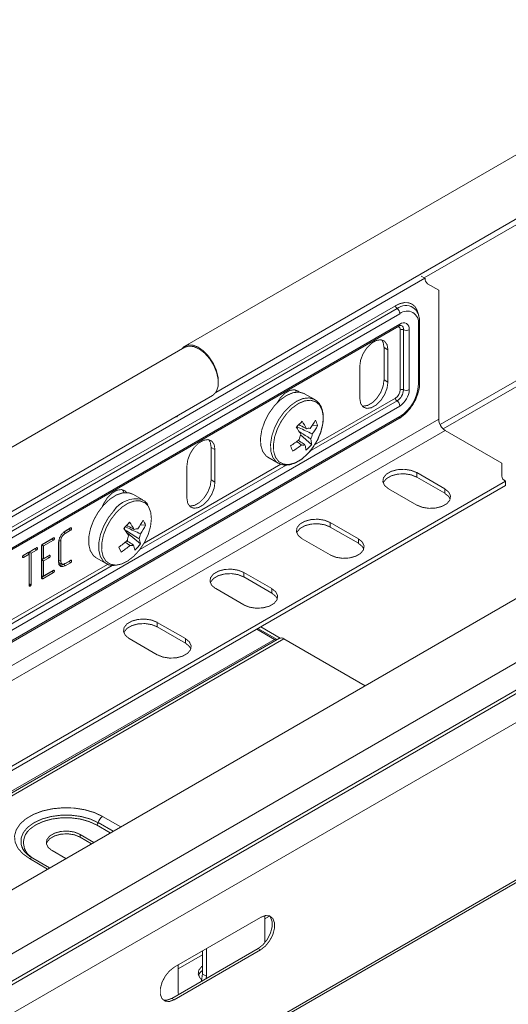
# Model space of a CAD drawing. Header units: millimetres. Extents: x 297 to 1585, y -1468 to 580.
# Tile 18 of 30: x 484 to 564, y 268 to 429. Entities that reach past the tile are written whole.
import ezdxf

# ---------------------------------------------------------------- set-up
doc = ezdxf.new("R2010")
doc.units = ezdxf.units.MM
doc.linetypes.add('K5LT32768', pattern=[0])
doc.linetypes.add('K5LT32769', pattern=[0])

msp = doc.modelspace()

# ---------------------------------------------------------------- linework, layer by layer
at = {"color": 7, "linetype": 'K5LT32768', "lineweight": 15}
for p, q in [((603.8, 429.45), (511.35, 376.07)), ((516.43, 368.5), (606.58, 420.55)), ((604.16, 391.72), (553.6, 362.54)), ((550.63, 387.18), (420.77, 312.21)), ((550.03, 387.53), (550.63, 387.18)), ((551.05, 386.26), (552.88, 385.21)), ((552.88, 364.12), (552.88, 385.21)), ((425.6, 313.28), (545.81, 382.68)), ((425.86, 312.81), (546.06, 382.2)), ((548.67, 382.38), (548.72, 382.35)), ((546.51, 381.37), (426.31, 311.98)), ((426.16, 309.94), (546.37, 379.33)), ((426.31, 310.26), (546.51, 379.65)), ((546.58, 368.92), (546.58, 378.72)), ((547.12, 368.93), (547.12, 378.73)), ((548.07, 378.76), (548.07, 368.96)), ((549.56, 369.82), (549.56, 379.62)), ((549.76, 370.1), (549.76, 379.9)), ((511.34, 375.87), (321.84, 266.47)), ((543.93, 375.84), (544.57, 375.47)), ((543.93, 370.53), (543.93, 375.84)), ((544.57, 370.16), (544.57, 375.47)), ((539.97, 372.82), (539.97, 367.51)), ((543.93, 370.53), (544.57, 370.16)), ((529.63, 368.55), (529.4, 368.92)), ((326.39, 258.59), (515.89, 367.99)), ((532.6, 367.33), (530.95, 368.28)), ((546.51, 366.27), (426.31, 296.87)), ((418.53, 286.56), (552.88, 364.12)), ((426.16, 294.83), (546.37, 364.23)), ((426.31, 295.15), (546.51, 364.55)), ((510.06, 364.62), (510.03, 364.43)), ((533.06, 363.06), (532.21, 363.12)), ((419.59, 284.72), (553.94, 362.28)), ((532.09, 359.99), (530.29, 361.54)), ((563.21, 356.93), (553.94, 362.28)), ((515.65, 359.51), (516.28, 359.14)), ((515.65, 354.2), (515.65, 359.51)), ((516.28, 353.84), (516.28, 359.14)), ((524.95, 357.88), (526.6, 356.93)), ((511.69, 356.49), (511.69, 351.18)), ((526.6, 356.93), (526.66, 356.9)), ((563.21, 356.93), (563.21, 354.82)), ((553.87, 352.72), (549.28, 355.38)), ((549.28, 354.64), (549.28, 355.38)), ((553.87, 351.99), (549.28, 354.64)), ((433.93, 279.03), (563.79, 354)), ((433.93, 278.3), (563.79, 353.27)), ((515.65, 354.2), (516.28, 353.84)), ((544.68, 352.72), (549.28, 350.07)), ((553.87, 351.99), (553.87, 352.72)), ((563.79, 353.27), (563.79, 354)), ((504.49, 350.9), (502.84, 351.84)), ((504.49, 350.9), (504.36, 350.96)), ((491.78, 345.81), (492.66, 346.32)), ((492.6, 346.29), (492.83, 346.23)), ((504.93, 346.77), (504.09, 346.82)), ((539.73, 344.56), (535.14, 347.21)), ((535.14, 346.48), (535.14, 347.21)), ((539.73, 343.83), (535.14, 346.48)), ((488.1, 343.69), (489.85, 344.7)), ((489.79, 344.67), (490.02, 344.61)), ((492.44, 346.16), (491.55, 345.64)), ((491.55, 345.64), (491.76, 345.42)), ((492.65, 345.94), (491.76, 345.42)), ((504.1, 343.71), (501.89, 345.51)), ((484.97, 341.89), (487.08, 343.1)), ((487.02, 343.07), (487.26, 343.01)), ((487.92, 338.11), (487.92, 343.39)), ((487.96, 343.57), (488.25, 343.4)), ((487.96, 343.54), (487.96, 341.3)), ((489.63, 344.54), (487.98, 343.58)), ((489.85, 344.32), (488.25, 343.4)), ((488.25, 343.4), (488.25, 341.32)), ((490.71, 340.74), (490.71, 343.98)), ((490.75, 344.26), (490.75, 340.99)), ((491.04, 344.19), (491.04, 340.92)), ((500.95, 342.38), (500.54, 343.19)), ((530.54, 344.56), (535.14, 341.91)), ((539.73, 343.83), (539.73, 344.56)), ((484.81, 341.54), (484.84, 341.48)), ((485.74, 342.29), (484.87, 341.79)), ((485.86, 342.02), (484.98, 341.5)), ((485.74, 342.29), (485.86, 342.02)), ((485.86, 336.91), (485.86, 342.02)), ((486.87, 342.94), (485.9, 342.38)), ((485.9, 342.38), (485.9, 337.17)), ((485.9, 342.38), (486.19, 342.21)), ((487.08, 342.72), (486.19, 342.21)), ((486.19, 342.21), (486.19, 337.1)), ((486.87, 342.94), (487.08, 342.72)), ((488.93, 341.67), (487.96, 341.11)), ((488.25, 341.32), (489.14, 341.84)), ((489.14, 341.45), (488.25, 340.94)), ((489.08, 341.8), (489.32, 341.75)), ((496.84, 341.45), (498.49, 340.5)), ((487.96, 341.3), (488.25, 341.32)), ((487.96, 341.11), (487.96, 338.46)), ((487.96, 341.11), (488.25, 340.94)), ((488.25, 340.94), (488.25, 338.49)), ((492.44, 340.86), (491.74, 340.46)), ((491.76, 340.51), (492.65, 341.03)), ((492.66, 340.64), (491.78, 340.14)), ((492.6, 340.99), (492.83, 340.94)), ((498.49, 340.5), (498.55, 340.47)), ((574.03, 339.68), (384.52, 230.29)), ((489.63, 339.24), (487.92, 338.25)), ((487.92, 338.2), (488.1, 338.01)), ((487.96, 338.46), (488.25, 338.49)), ((489.85, 339.02), (488.1, 338.01)), ((488.25, 338.49), (489.85, 339.41)), ((489.79, 339.37), (490.02, 339.32)), ((525.59, 336.4), (520.99, 339.05)), ((520.99, 338.31), (520.99, 339.05)), ((525.59, 335.66), (520.99, 338.31)), ((485.87, 337.07), (485.86, 337.06)), ((485.86, 336.98), (486.03, 336.8)), ((485.87, 337.07), (486.15, 336.92)), ((485.87, 336.84), (485.91, 336.78)), ((485.9, 337.17), (486.19, 337.1)), ((516.4, 336.4), (520.99, 333.74)), ((525.59, 335.66), (525.59, 336.4)), ((389.27, 222.54), (578.78, 331.94)), ((511.45, 328.23), (506.85, 330.89)), ((506.85, 330.15), (506.85, 330.89)), ((511.45, 327.5), (506.85, 330.15)), ((523.79, 330.17), (526.97, 328.33)), ((523.12, 329.78), (526.01, 328.11)), ((523.29, 329.89), (526.45, 328.06)), ((336.5, 218.72), (526.01, 328.11)), ((337.32, 218.88), (526.82, 328.28)), ((338.04, 218.81), (527.55, 328.21)), ((502.25, 328.23), (506.85, 325.58)), ((511.45, 327.5), (511.45, 328.23)), ((527.55, 328.21), (540.85, 320.53)), ((390.81, 213.65), (580.31, 323.05)), ((390.56, 187.35), (580.07, 296.75)), ((390.81, 187.9), (580.31, 297.29)), ((496.48, 294.91), (494.22, 296.21)), ((494.22, 295.76), (494.22, 296.21)), ((496.09, 294.69), (494.22, 295.76)), ((489.63, 293.56), (491.88, 292.26)), ((489.23, 290.73), (486.5, 292.31)), ((523.75, 282.64), (509.6, 274.48)), ((524.42, 278.52), (524.42, 282.91)), ((525.22, 282.84), (524.42, 282.38)), ((523.36, 277.56), (509.22, 269.4)), ((509.6, 269.17), (523.75, 277.34)), ((514.23, 277.15), (514.23, 273.38)), ((514.87, 277.52), (514.87, 273.01)), ((523.36, 277.56), (523.75, 277.34)), ((514.23, 276.5), (510.27, 274.22)), ((510.27, 270.36), (510.27, 274.87)), ((514.87, 273.01), (514.23, 273.38)), ((514.87, 273.01), (514.85, 272.65)), ((509.22, 269.4), (509.6, 269.17)), ((510.29, 270.02), (510.27, 270.36))]:
    msp.add_line(p, q, dxfattribs=at)
at = {"color": 8, "linetype": 'K5LT32769', "lineweight": 15, "true_color": 0x808080}
for p, q in [((550.52, 387.24), (603.13, 417.61)), ((553.11, 363.23), (603.13, 392.1)), ((532.58, 359.93), (545.81, 367.57)), ((531.79, 358.86), (546.06, 367.1)), ((503.99, 342.81), (527.92, 356.62)), ((504.67, 343.82), (527.06, 356.75)), ((425.6, 298.18), (498.69, 340.37)), ((425.86, 297.7), (499.47, 340.2)), ((389.4, 218.13), (578.9, 327.53)), ((389.64, 217.7), (579.15, 327.1)), ((497.17, 298.13), (499.6, 296.72)), ((497.9, 299.15), (500.86, 297.44)), ((499.15, 296.46), (496.9, 297.76)), ((488.91, 290.55), (485.95, 292.26))]:
    msp.add_line(p, q, dxfattribs=at)
at = {"color": 8, "linetype": 'K5LT32769', "true_color": 0x808080, "const_width": 0.15}
for points in [[(545.81, 382.68), (546.55, 383.02), (547.27, 383.18), (547.93, 383.16), (548.51, 382.94), (548.98, 382.55), (549.33, 381.99), (549.55, 381.29), (549.59, 381.06)], [(532.55, 367.35), (532.53, 367.36), (531.68, 367.6), (530.7, 367.5), (529.64, 367.05), (528.59, 366.3), (527.59, 365.29), (526.73, 364.08), (526.04, 362.74), (525.58, 361.37), (525.37, 360.05), (525.42, 358.85), (525.74, 357.86), (526.3, 357.14), (526.6, 356.93)], [(505.33, 349.92), (504.81, 350.44), (504.03, 350.75), (503.11, 350.74), (502.1, 350.39), (501.08, 349.74), (500.11, 348.83)], [(499.73, 349.14), (498.82, 347.97), (498.09, 346.66), (497.56, 345.29), (497.29, 343.94), (497.27, 342.71), (497.53, 341.66), (498.03, 340.87), (498.49, 340.5)], [(500.11, 348.83), (499.24, 347.7), (498.53, 346.44), (498.02, 345.12), (497.76, 343.83), (497.75, 342.64), (497.99, 341.63), (498.47, 340.87), (499.16, 340.4), (500.02, 340.25), (500.2, 340.26)], [(484.73, 294.09), (484.56, 294.63), (484.56, 295.58), (484.93, 296.52), (485.65, 297.38), (486.69, 298.13), (487.99, 298.73), (489.48, 299.14), (491.1, 299.35), (492.76, 299.35), (494.37, 299.14), (495.87, 298.73), (497.17, 298.13)]]:
    msp.add_lwpolyline(points, dxfattribs=at)
at = {"color": 7, "linetype": 'K5LT32768', "const_width": 0.15}
for points in [[(544.57, 375.47), (544.43, 376.3), (544.03, 376.87), (543.42, 377.11), (542.67, 376.99), (541.87, 376.53), (541.12, 375.78), (540.51, 374.83), (540.11, 373.81), (539.97, 372.82)], [(543.93, 375.84), (543.79, 376.67), (543.55, 377.09)], [(516.83, 370.1), (516.78, 371), (516.49, 372.15), (515.98, 373.3), (515.28, 374.36), (514.45, 375.24), (513.56, 375.88), (512.67, 376.23), (511.86, 376.26), (511.18, 375.96), (510.81, 375.56)], [(515.89, 367.99), (516, 368.06), (516.51, 368.64), (516.79, 369.48), (516.81, 370.53), (516.57, 371.69), (516.1, 372.87), (515.42, 373.97), (514.59, 374.91), (513.69, 375.6), (512.78, 376), (511.94, 376.07), (511.34, 375.87)], [(540.36, 366.26), (540.49, 366.24), (541.24, 366.36), (542.03, 366.82), (542.78, 367.57), (543.4, 368.51), (543.79, 369.54), (543.93, 370.53)], [(530.05, 368.55), (529.89, 368.7), (529.28, 368.94), (528.53, 368.82), (527.73, 368.36), (526.98, 367.61), (526.41, 366.75)], [(539.97, 367.51), (540.11, 366.68), (540.51, 366.11), (541.12, 365.88), (541.87, 365.99), (542.67, 366.45), (543.42, 367.2), (544.03, 368.15), (544.43, 369.18), (544.57, 370.16)], [(530.95, 368.28), (530.89, 368.31), (530.04, 368.55), (529.05, 368.45), (528, 368), (526.94, 367.25), (525.95, 366.24), (525.08, 365.03), (524.4, 363.69), (523.93, 362.32), (523.72, 360.99), (523.78, 359.8), (524.1, 358.81), (524.66, 358.09), (524.95, 357.88)], [(531.37, 358.4), (532.27, 359.47), (533.03, 360.71), (533.58, 362.02), (533.91, 363.33), (533.99, 364.55), (533.8, 365.61), (533.38, 366.44), (532.73, 366.98), (531.91, 367.21), (530.97, 367.11), (529.95, 366.69), (528.94, 365.96), (527.98, 364.99), (527.15, 363.82), (526.49, 362.54), (526.04, 361.22), (525.84, 359.94), (525.89, 358.8), (526.2, 357.85), (526.74, 357.15), (527.48, 356.76), (528.37, 356.7), (529.36, 356.96), (530.38, 357.54), (531.37, 358.4)], [(510.11, 364.65), (510.06, 364.44), (510.06, 364.41)], [(529.62, 362.79), (529.63, 362.84), (529.64, 362.89)], [(516.28, 359.14), (516.15, 359.97), (515.75, 360.54), (515.14, 360.78), (514.39, 360.66), (513.59, 360.2), (512.84, 359.45), (512.23, 358.51), (511.83, 357.48), (511.69, 356.49)], [(515.65, 359.51), (515.51, 360.34), (515.26, 360.76)], [(549.28, 355.38), (548.35, 355.75), (547.26, 355.92), (546.14, 355.86), (545.12, 355.59), (544.32, 355.13), (543.84, 354.54), (543.74, 353.89), (544.03, 353.26), (544.68, 352.72)], [(512.08, 349.93), (512.2, 349.91), (512.95, 350.03), (513.75, 350.49), (514.5, 351.24), (515.11, 352.19), (515.51, 353.21), (515.65, 354.2)], [(549.28, 354.64), (548.35, 355.02), (547.26, 355.19), (546.14, 355.13), (545.12, 354.85), (544.32, 354.39), (543.84, 353.8), (543.79, 353.68)], [(501.84, 352.12), (501.61, 352.37), (500.99, 352.61), (500.24, 352.5), (499.45, 352.03), (498.7, 351.29), (498.08, 350.34), (497.85, 349.82)], [(501.39, 352.1), (501.37, 352.17), (501.12, 352.6)], [(511.69, 351.18), (511.83, 350.35), (512.23, 349.79), (512.84, 349.55), (513.59, 349.66), (514.39, 350.13), (515.14, 350.87), (515.75, 351.82), (516.15, 352.85), (516.28, 353.84)], [(549.28, 350.07), (550.2, 349.7), (551.29, 349.53), (552.42, 349.59), (553.44, 349.86), (554.24, 350.32), (554.71, 350.91), (554.81, 351.56), (554.52, 352.19), (553.87, 352.72)], [(502.84, 351.84), (502.16, 352.09), (501.2, 352.07), (500.16, 351.72), (499.1, 351.04), (498.08, 350.09)], [(554.76, 351.03), (554.52, 351.46), (553.87, 351.99)], [(498.08, 350.09), (497.18, 348.92), (496.44, 347.61), (495.92, 346.24), (495.64, 344.89), (495.63, 343.66), (495.88, 342.61), (496.38, 341.82), (496.84, 341.45)], [(500.2, 340.26), (500.99, 340.43), (502.01, 340.93), (503.02, 341.72), (503.95, 342.75), (504.74, 343.95), (505.35, 345.25), (505.74, 346.57), (505.88, 347.82), (505.76, 348.93), (505.4, 349.82), (505.33, 349.92)], [(535.14, 347.21), (534.21, 347.59), (533.12, 347.76), (532, 347.7), (530.97, 347.42), (530.17, 346.96), (529.7, 346.37), (529.6, 345.72), (529.89, 345.09), (530.54, 344.56)], [(492.44, 346.16), (492.55, 346.04), (492.65, 345.94)], [(535.14, 346.48), (534.21, 346.85), (533.12, 347.02), (532, 346.96), (530.97, 346.69), (530.17, 346.23), (529.7, 345.64), (529.65, 345.52)], [(489.63, 344.54), (489.74, 344.43), (489.85, 344.32)], [(535.14, 341.91), (536.06, 341.53), (537.15, 341.36), (538.27, 341.42), (539.3, 341.7), (540.1, 342.16), (540.57, 342.75), (540.67, 343.4), (540.38, 344.03), (539.73, 344.56)], [(490.75, 344.26), (490.84, 344.24), (490.93, 344.22), (491.04, 344.19)], [(500.95, 342.38), (500.9, 342.47), (500.85, 342.57), (500.8, 342.67), (500.75, 342.77), (500.7, 342.87), (500.65, 342.97), (500.59, 343.08), (500.53, 343.19)], [(540.62, 342.87), (540.38, 343.29), (539.73, 343.83)], [(484.82, 341.67), (484.87, 341.62), (484.98, 341.5)], [(488.93, 341.67), (489.03, 341.56), (489.14, 341.45)], [(490.75, 340.99), (490.84, 340.96), (490.93, 340.94), (491.04, 340.92)], [(491.09, 340.44), (491.22, 340.43), (491.35, 340.42)], [(491.57, 340.36), (491.63, 340.29), (491.69, 340.22), (491.78, 340.14)], [(492.44, 340.86), (492.55, 340.75), (492.66, 340.64)], [(489.63, 339.24), (489.76, 339.12), (489.85, 339.02)], [(520.99, 339.05), (520.07, 339.42), (518.98, 339.59), (517.85, 339.54), (516.83, 339.26), (516.03, 338.8), (515.56, 338.21), (515.46, 337.56), (515.75, 336.93), (516.4, 336.4)], [(520.99, 338.31), (520.07, 338.69), (518.98, 338.86), (517.85, 338.8), (516.83, 338.53), (516.03, 338.06), (515.56, 337.47), (515.51, 337.36)], [(520.99, 333.74), (521.92, 333.37), (523.01, 333.2), (524.13, 333.26), (525.16, 333.53), (525.95, 333.99), (526.43, 334.58), (526.53, 335.23), (526.24, 335.86), (525.59, 336.4)], [(526.48, 334.7), (526.24, 335.13), (525.59, 335.66)], [(506.85, 330.89), (505.93, 331.26), (504.84, 331.43), (503.71, 331.37), (502.69, 331.1), (501.89, 330.64), (501.41, 330.04), (501.32, 329.4), (501.61, 328.77), (502.25, 328.23)], [(506.85, 330.15), (505.93, 330.52), (504.84, 330.69), (503.71, 330.64), (502.69, 330.36), (501.89, 329.9), (501.41, 329.31), (501.37, 329.19)], [(506.85, 325.58), (507.78, 325.21), (508.87, 325.04), (509.99, 325.09), (511.01, 325.37), (511.81, 325.83), (512.29, 326.42), (512.39, 327.07), (512.09, 327.7), (511.45, 328.23)], [(512.34, 326.54), (512.09, 326.96), (511.45, 327.5)], [(485.95, 292.26), (484.84, 293.05), (484.04, 293.96), (483.59, 294.94), (483.49, 295.96), (483.77, 296.96), (484.4, 297.92), (485.36, 298.77), (486.61, 299.49), (488.09, 300.05), (489.74, 300.41), (491.48, 300.57), (493.25, 300.52), (494.95, 300.25), (496.53, 299.79), (497.9, 299.15)], [(496.9, 297.76), (495.67, 298.32), (494.25, 298.72), (492.71, 298.92), (491.14, 298.92), (489.6, 298.72), (488.19, 298.32), (486.95, 297.76), (485.97, 297.05), (485.6, 296.66)], [(494.22, 296.21), (493.3, 296.59), (492.21, 296.76), (491.09, 296.7), (490.06, 296.42), (489.26, 295.96), (488.79, 295.37), (488.69, 294.72), (488.98, 294.09), (489.63, 293.56)], [(494.22, 295.76), (493.3, 296.14), (492.21, 296.31), (491.09, 296.25), (490.06, 295.97), (489.26, 295.51), (488.79, 294.92), (488.7, 294.66)], [(525.17, 282.9), (525.35, 282.69), (525.62, 281.98), (525.62, 281.06), (525.35, 280.04), (524.83, 279.03), (524.14, 278.17), (523.36, 277.56)], [(523.75, 277.34), (524.53, 277.95), (525.22, 278.81), (525.74, 279.81), (526.01, 280.84), (526.01, 281.76), (525.74, 282.47), (525.22, 282.88), (524.53, 282.94), (523.75, 282.64)], [(509.6, 274.48), (508.82, 273.87), (508.13, 273.01), (507.61, 272), (507.34, 270.98), (507.34, 270.06), (507.61, 269.35), (508.13, 268.94), (508.82, 268.88), (509.6, 269.17)], [(514.23, 274.69), (514.11, 274.6), (513.63, 274.01), (513.54, 273.36), (513.83, 272.73), (514.11, 272.44)], [(514.23, 273.38), (514.1, 272.39), (514.03, 272.18)], [(509.22, 269.4), (508.43, 269.1), (507.8, 269.14)]]:
    msp.add_lwpolyline(points, dxfattribs=at)
at = {"color": 7, "linetype": 'K5LT32768', "lineweight": 15}
for centre, radius, start, end in [((551.64, 387.08), 1.01, 174.3805, 234.3005), ((546.43, 382.71), 0.622, 182.8073, 234.1798), ((545.43, 381.32), 1.09, 2.8075, 54.1795), ((547.7, 379.92), 1.88, 350.7863, 129.203), ((547.12, 378.91), 0.959, 350.786, 129.2034), ((546.87, 378.16), 0.622, 65.824, 117.1879), ((547.57, 379.72), 1.09, 245.8239, 297.1887), ((544.9, 368.99), 1.69, 302.6062, 357.3937), ((544.82, 369.04), 2.3, 302.6054, 357.3946), ((542.95, 370.12), 6.62, 302.6056, 357.3943), ((544.7, 369.11), 3.37, 302.6054, 357.3945), ((546.87, 368.36), 0.622, 65.824, 117.1879), ((547.57, 369.92), 1.09, 245.8239, 297.1887), ((546.43, 367.6), 0.622, 182.8075, 234.1795), ((545.43, 366.21), 1.09, 2.8074, 54.1796), ((524.34, 368.41), 9.48, 322.1363, 331.849), ((528.03, 361.5), 5.27, 17.2255, 27.521), ((555.18, 364.22), 2.31, 182.6055, 237.3945), ((515.62, 377.46), 20.23, 313.6924, 317.4871), ((516.66, 354.44), 15.41, 27.6672, 33.0298), ((517.6, 355.39), 15.41, 27.6671, 33.0299), ((531.58, 361.91), 0.724, 70.2579, 116.9975), ((524.7, 367.53), 9.48, 322.136, 331.8498), ((522.09, 370.55), 12.61, 301.2178, 309.2493), ((532.3, 360.52), 2.26, 151.6574, 173.3486), ((529.95, 361.97), 2.26, 331.6574, 353.3486), ((527.95, 359.73), 4.15, 3.5228, 16.4043), ((460.5, 331.21), 73.87, 22.0065, 22.7401), ((522.45, 369.67), 12.61, 301.2177, 309.2493), ((530.67, 360.59), 0.724, 250.2579, 296.9978), ((527.02, 358.77), 4.15, 3.5219, 16.4053), ((525.23, 365.77), 8.98, 311.3104, 319.8692), ((564.21, 354.92), 1.01, 185.6964, 245.6244), ((486.73, 360.42), 20.37, 315.9312, 319.7598), ((487.75, 336.09), 16.99, 31.9545, 36.7344), ((499.69, 346.8), 1.87, 339.5355, 348.2086), ((488.67, 337.1), 16.99, 31.9545, 36.7344), ((495.6, 351.97), 9.93, 324.3332, 333.8277), ((496.01, 351.15), 9.93, 324.3329, 333.828), ((500.15, 344.84), 5.15, 22.0393, 32.2242), ((504.09, 344.12), 2.15, 153.5637, 175.9763), ((503.48, 345.4), 0.796, 76.4275, 120.2464), ((501.94, 345.51), 2.15, 333.5656, 355.9744), ((493.6, 353.7), 12.59, 303.424, 311.5285), ((494.01, 352.89), 12.59, 303.424, 311.5285), ((502.55, 344.23), 0.796, 256.4254, 300.2476), ((499.25, 342.08), 3.98, 9.0825, 21.6777), ((496.81, 349.4), 9.24, 313.6235, 322.0675), ((500.17, 343.09), 3.98, 9.0809, 21.6778), ((526.27, 328.48), 0.453, 234.3819, 294.314), ((527.12, 327.61), 0.729, 54.3818, 114.314), ((496.56, 298.28), 0.626, 302.9013, 345.7842), ((498.83, 297.71), 1.72, 122.9001, 165.7849), ((515.2, 272.52), 1.73, 123.7905, 158.4728)]:
    msp.add_arc(centre, radius, start, end, dxfattribs=at)
at = {"color": 8, "linetype": 'K5LT32769', "lineweight": 15, "true_color": 0x808080}
for centre, radius, start, end in [((547.5, 380.33), 2.36, 60.3433, 127.6126), ((546.09, 378.79), 0.495, 351.3796, 71.9477), ((546.18, 379.61), 0.339, 304.4276, 6.8845), ((546.43, 378.83), 0.7, 352.1729, 61.9533), ((549.42, 379.93), 0.339, 293.1061, 355.5896), ((549.42, 370.13), 0.339, 293.112, 355.5682), ((546.18, 364.51), 0.339, 304.4262, 6.886), ((503.35, 346.73), 4.35, 76.6408, 146.3923), ((487.79, 294.87), 2.83, 140.5762, 236.6657), ((486.28, 291.82), 0.542, 64.9761, 126.3341)]:
    msp.add_arc(centre, radius, start, end, dxfattribs=at)
at = {"color": 7, "linetype": 'K5LT32768', "lineweight": 15}
for points, knots in [([(549.76, 379.9), (549.76, 380.09), (549.74, 380.65), (549.5, 381.42), (549.13, 382.05), (548.8, 382.25), (548.7, 382.31)], [0, 0, 0, 0, 0.191439, 0.554405, 0.864745, 1, 1, 1, 1]), ([(546.37, 379.33), (546.43, 379.36), (546.59, 379.44), (546.74, 379.45), (546.75, 379.45), (546.75, 379.44)], [0, 0, 0, 0, 0.270406, 0.669791, 1, 1, 1, 1]), ([(546.37, 364.23), (546.53, 364.33), (547.01, 364.63), (547.75, 365.31), (548.53, 366.29), (549.15, 367.4), (549.58, 368.56), (549.75, 369.48), (549.76, 369.97), (549.76, 370.1)], [0, 0, 0, 0, 0.090959, 0.260696, 0.429942, 0.59888, 0.768322, 0.939038, 1, 1, 1, 1]), ([(531.37, 358.39), (531.53, 358.56), (531.98, 359.05), (532.66, 360), (533.31, 361.22), (533.76, 362.49), (534.01, 363.75), (534.01, 364.94), (533.77, 365.98), (533.29, 366.84), (532.78, 367.19), (532.54, 367.35)], [0, 0, 0, 0, 0.061985, 0.179299, 0.296676, 0.414261, 0.532346, 0.651298, 0.771186, 0.890003, 1, 1, 1, 1]), ([(529.64, 362.89), (529.69, 362.87), (530.45, 362.52), (531.29, 362.13), (532.09, 361.76), (532.19, 361.71)], [0, 0, 0, 0, 0.058209, 0.887229, 1, 1, 1, 1]), ([(529.97, 363.22), (530.31, 363.04), (530.74, 362.82), (531.17, 362.6), (531.25, 362.55)], [0, 0, 0, 0, 0.79909, 1, 1, 1, 1]), ([(531.93, 360.9), (531.84, 360.96), (531.2, 361.36), (530.56, 361.77), (530.01, 362.11)], [0, 0, 0, 0, 0.143084, 1, 1, 1, 1]), ([(530.42, 359.91), (530.34, 359.97), (530.07, 360.16), (529.81, 360.34), (529.62, 360.47)], [0, 0, 0, 0, 0.308883, 1, 1, 1, 1]), ([(529.92, 360.62), (530.19, 360.46), (530.55, 360.23), (530.9, 360), (531, 359.95)], [0, 0, 0, 0, 0.745091, 1, 1, 1, 1]), ([(526.7, 356.92), (526.78, 356.87), (527.1, 356.65), (527.81, 356.57), (528.74, 356.68), (529.73, 357.09), (530.62, 357.68), (531.15, 358.18), (531.37, 358.39)], [0, 0, 0, 0, 0.065374, 0.256682, 0.449363, 0.64961, 0.855492, 1, 1, 1, 1]), ([(505.31, 350.1), (505.15, 350.32), (504.89, 350.69), (504.48, 350.87), (504.32, 350.94)], [0, 0, 0, 0, 0.592358, 1, 1, 1, 1]), ([(492.52, 346.24), (492.51, 346.24), (492.51, 346.22), (492.5, 346.21), (492.49, 346.19), (492.47, 346.17), (492.45, 346.16), (492.44, 346.16)], [0, 0, 0, 0, 0.139279, 0.306052, 0.443659, 0.581055, 1, 1, 1, 1]), ([(492.83, 346.23), (492.83, 346.2), (492.82, 346.15), (492.79, 346.08), (492.76, 346.04), (492.74, 346.01), (492.71, 345.97), (492.68, 345.95), (492.65, 345.94)], [0, 0, 0, 0, 0.253766, 0.469482, 0.575827, 0.671061, 0.766194, 1, 1, 1, 1]), ([(492.66, 346.32), (492.68, 346.33), (492.72, 346.35), (492.77, 346.34), (492.8, 346.32), (492.83, 346.28), (492.83, 346.25), (492.83, 346.23)], [0, 0, 0, 0, 0.268497, 0.417653, 0.717255, 0.78559, 1, 1, 1, 1]), ([(501.54, 346.53), (501.59, 346.51), (502.35, 346.17), (503.19, 345.77), (503.99, 345.41), (504.08, 345.36)], [0, 0, 0, 0, 0.058209, 0.887229, 1, 1, 1, 1]), ([(501.77, 346.78), (502.12, 346.6), (502.56, 346.37), (502.99, 346.13), (503.08, 346.09)], [0, 0, 0, 0, 0.80317, 1, 1, 1, 1]), ([(489.71, 344.62), (489.71, 344.61), (489.7, 344.6), (489.69, 344.58), (489.67, 344.56), (489.65, 344.55), (489.64, 344.54), (489.63, 344.54)], [0, 0, 0, 0, 0.146026, 0.421774, 0.55837, 0.889363, 1, 1, 1, 1]), ([(489.85, 344.7), (489.88, 344.71), (489.92, 344.73), (489.97, 344.71), (490, 344.69), (490.02, 344.66), (490.02, 344.63), (490.02, 344.61)], [0, 0, 0, 0, 0.316658, 0.474353, 0.696103, 0.787245, 1, 1, 1, 1]), ([(490.02, 344.61), (490.02, 344.58), (490.02, 344.54), (489.99, 344.47), (489.96, 344.41), (489.92, 344.37), (489.89, 344.34), (489.87, 344.33), (489.85, 344.32)], [0, 0, 0, 0, 0.2491, 0.373811, 0.625304, 0.733699, 0.787709, 1, 1, 1, 1]), ([(490.71, 343.98), (490.73, 344.15), (490.75, 344.47), (490.98, 344.97), (491.27, 345.41), (491.56, 345.68), (491.73, 345.78), (491.78, 345.81)], [0, 0, 0, 0, 0.244686, 0.471258, 0.695036, 0.9151, 1, 1, 1, 1]), ([(491.76, 345.42), (491.67, 345.36), (491.48, 345.23), (491.25, 344.91), (491.1, 344.59), (491.05, 344.34), (491.05, 344.22), (491.04, 344.19)], [0, 0, 0, 0, 0.247885, 0.496969, 0.717892, 0.926678, 1, 1, 1, 1]), ([(503.87, 344.56), (503.77, 344.61), (503.01, 345.09), (502.19, 345.6), (501.47, 346.05), (501.42, 346.08)], [0, 0, 0, 0, 0.112771, 0.941791, 1, 1, 1, 1]), ([(486.94, 343.02), (486.94, 343.02), (486.94, 343.01), (486.93, 342.99), (486.91, 342.98), (486.9, 342.96), (486.89, 342.95), (486.87, 342.94), (486.87, 342.94)], [0, 0, 0, 0, 0.03673, 0.330192, 0.476792, 0.549643, 0.81967, 1, 1, 1, 1]), ([(487.08, 343.1), (487.11, 343.11), (487.15, 343.13), (487.2, 343.11), (487.23, 343.1), (487.25, 343.06), (487.25, 343.03), (487.26, 343.01)], [0, 0, 0, 0, 0.316658, 0.474353, 0.696103, 0.787245, 1, 1, 1, 1]), ([(487.26, 343.01), (487.25, 342.99), (487.25, 342.95), (487.23, 342.89), (487.21, 342.86), (487.19, 342.81), (487.16, 342.78), (487.13, 342.75), (487.1, 342.73), (487.08, 342.72), (487.08, 342.72)], [0, 0, 0, 0, 0.246231, 0.352906, 0.459372, 0.563174, 0.736309, 0.782139, 0.966851, 1, 1, 1, 1]), ([(487.92, 343.39), (487.92, 343.42), (487.93, 343.46), (487.95, 343.54), (487.98, 343.59), (488.03, 343.65), (488.07, 343.67), (488.1, 343.69)], [0, 0, 0, 0, 0.273739, 0.428285, 0.584082, 0.758734, 1, 1, 1, 1]), ([(502.36, 343.46), (502.28, 343.52), (502.03, 343.7), (501.77, 343.88), (501.6, 344.01)], [0, 0, 0, 0, 0.322021, 1, 1, 1, 1]), ([(501.83, 344.25), (502.11, 344.07), (502.48, 343.84), (502.86, 343.6), (502.95, 343.55)], [0, 0, 0, 0, 0.75521, 1, 1, 1, 1]), ([(484.8, 341.59), (484.81, 341.63), (484.82, 341.69), (484.85, 341.76), (484.88, 341.81), (484.92, 341.85), (484.95, 341.87), (484.97, 341.89)], [0, 0, 0, 0, 0.319232, 0.554262, 0.598765, 0.77233, 1, 1, 1, 1]), ([(484.84, 341.48), (484.84, 341.49), (484.82, 341.51), (484.8, 341.54), (484.8, 341.58), (484.8, 341.59)], [0, 0, 0, 0, 0.317529, 0.638414, 1, 1, 1, 1]), ([(484.98, 341.5), (484.96, 341.49), (484.92, 341.47), (484.88, 341.47), (484.85, 341.48), (484.84, 341.48)], [0, 0, 0, 0, 0.39345, 0.794528, 1, 1, 1, 1]), ([(489, 341.76), (489, 341.74), (488.99, 341.72), (488.96, 341.7), (488.94, 341.68), (488.93, 341.67), (488.93, 341.67)], [0, 0, 0, 0, 0.301603, 0.566967, 0.905444, 1, 1, 1, 1]), ([(489.14, 341.84), (489.17, 341.85), (489.21, 341.86), (489.26, 341.85), (489.29, 341.83), (489.31, 341.79), (489.31, 341.77), (489.32, 341.75)], [0, 0, 0, 0, 0.308447, 0.446379, 0.723713, 0.79059, 1, 1, 1, 1]), ([(489.32, 341.75), (489.31, 341.72), (489.31, 341.68), (489.28, 341.6), (489.25, 341.55), (489.22, 341.51), (489.18, 341.48), (489.16, 341.46), (489.14, 341.45)], [0, 0, 0, 0, 0.248007, 0.372205, 0.6226, 0.730768, 0.784664, 1, 1, 1, 1]), ([(491.57, 340.36), (491.44, 340.3), (491.2, 340.19), (490.92, 340.27), (490.73, 340.35), (490.69, 340.47), (490.69, 340.47)], [0, 0, 0, 0, 0.336627, 0.658151, 0.987335, 1, 1, 1, 1]), ([(491.78, 340.14), (491.64, 340.08), (491.38, 339.96), (491.06, 340.03), (490.81, 340.22), (490.72, 340.5), (490.71, 340.69), (490.71, 340.74)], [0, 0, 0, 0, 0.239947, 0.466302, 0.697736, 0.921176, 1, 1, 1, 1]), ([(490.79, 340.72), (490.79, 340.71), (490.81, 340.6), (490.92, 340.49), (491.05, 340.46), (491.09, 340.45)], [0, 0, 0, 0, 0.045718, 0.659009, 1, 1, 1, 1]), ([(491.04, 340.92), (491.05, 340.81), (491.07, 340.61), (491.23, 340.45), (491.44, 340.39), (491.63, 340.44), (491.74, 340.5), (491.76, 340.51)], [0, 0, 0, 0, 0.24874, 0.491363, 0.705769, 0.929502, 1, 1, 1, 1]), ([(492.52, 340.95), (492.51, 340.94), (492.5, 340.91), (492.48, 340.89), (492.46, 340.87), (492.45, 340.87), (492.44, 340.86)], [0, 0, 0, 0, 0.30153, 0.564941, 0.896814, 1, 1, 1, 1]), ([(492.65, 341.03), (492.68, 341.04), (492.72, 341.05), (492.77, 341.04), (492.82, 341.01), (492.83, 340.96), (492.83, 340.94)], [0, 0, 0, 0, 0.281683, 0.43142, 0.732677, 1, 1, 1, 1]), ([(492.83, 340.94), (492.83, 340.91), (492.83, 340.87), (492.8, 340.8), (492.77, 340.74), (492.73, 340.7), (492.7, 340.67), (492.68, 340.66), (492.66, 340.64)], [0, 0, 0, 0, 0.24908, 0.373782, 0.625255, 0.733642, 0.787648, 1, 1, 1, 1]), ([(498.58, 340.48), (498.61, 340.45), (498.88, 340.25), (499.39, 340.15), (499.86, 340.2), (500.02, 340.22)], [0, 0, 0, 0, 0.095248, 0.687717, 1, 1, 1, 1]), ([(489.71, 339.33), (489.71, 339.32), (489.7, 339.31), (489.69, 339.29), (489.68, 339.28), (489.67, 339.27), (489.65, 339.25), (489.64, 339.25), (489.63, 339.24)], [0, 0, 0, 0, 0.038188, 0.332872, 0.480024, 0.553163, 0.823636, 1, 1, 1, 1]), ([(489.85, 339.41), (489.87, 339.42), (489.91, 339.43), (489.96, 339.42), (489.99, 339.4), (490.02, 339.36), (490.02, 339.34), (490.02, 339.32)], [0, 0, 0, 0, 0.268435, 0.4176, 0.717274, 0.785578, 1, 1, 1, 1]), ([(490.02, 339.32), (490.02, 339.29), (490.02, 339.25), (490, 339.2), (489.98, 339.16), (489.95, 339.12), (489.93, 339.09), (489.89, 339.05), (489.87, 339.04), (489.85, 339.02), (489.85, 339.02)], [0, 0, 0, 0, 0.246921, 0.35408, 0.461054, 0.565398, 0.739028, 0.784956, 0.970407, 1, 1, 1, 1]), ([(485.91, 336.78), (485.91, 336.78), (485.9, 336.79), (485.89, 336.8), (485.87, 336.83), (485.86, 336.87), (485.86, 336.9), (485.86, 336.91)], [0, 0, 0, 0, 0.140652, 0.21113, 0.45398, 0.885674, 1, 1, 1, 1]), ([(485.9, 337.17), (485.9, 337.16), (485.89, 337.14), (485.89, 337.11), (485.88, 337.08), (485.87, 337.07)], [0, 0, 0, 0, 0.352011, 0.708007, 1, 1, 1, 1]), ([(486.03, 336.8), (486.01, 336.79), (485.99, 336.78), (485.95, 336.78), (485.92, 336.78), (485.91, 336.78)], [0, 0, 0, 0, 0.326134, 0.662147, 1, 1, 1, 1]), ([(486.15, 336.92), (486.14, 336.9), (486.11, 336.87), (486.07, 336.83), (486.04, 336.81), (486.03, 336.8)], [0, 0, 0, 0, 0.334371, 0.673451, 1, 1, 1, 1]), ([(486.19, 337.1), (486.19, 337.08), (486.19, 337.03), (486.17, 336.97), (486.15, 336.93), (486.15, 336.92)], [0, 0, 0, 0, 0.387993, 0.783485, 1, 1, 1, 1]), ([(488.1, 338.01), (488.07, 338), (488.03, 337.98), (487.98, 337.98), (487.95, 338), (487.93, 338.04), (487.92, 338.09), (487.92, 338.11)], [0, 0, 0, 0, 0.273743, 0.428279, 0.584134, 0.758774, 1, 1, 1, 1]), ([(484.71, 294.2), (484.72, 294.14), (484.73, 294.05), (484.79, 293.98), (484.8, 293.96)], [0, 0, 0, 0, 0.760444, 1, 1, 1, 1]), ([(486.5, 292.31), (486.34, 292.41), (485.85, 292.71), (485.25, 293.26), (484.85, 293.76), (484.78, 294.02), (484.76, 294.07)], [0, 0, 0, 0, 0.18739, 0.545116, 0.903092, 1, 1, 1, 1])]:
    msp.add_open_spline(points, degree=3, knots=knots, dxfattribs=at)

doc.saveas('drawing.dxf')
